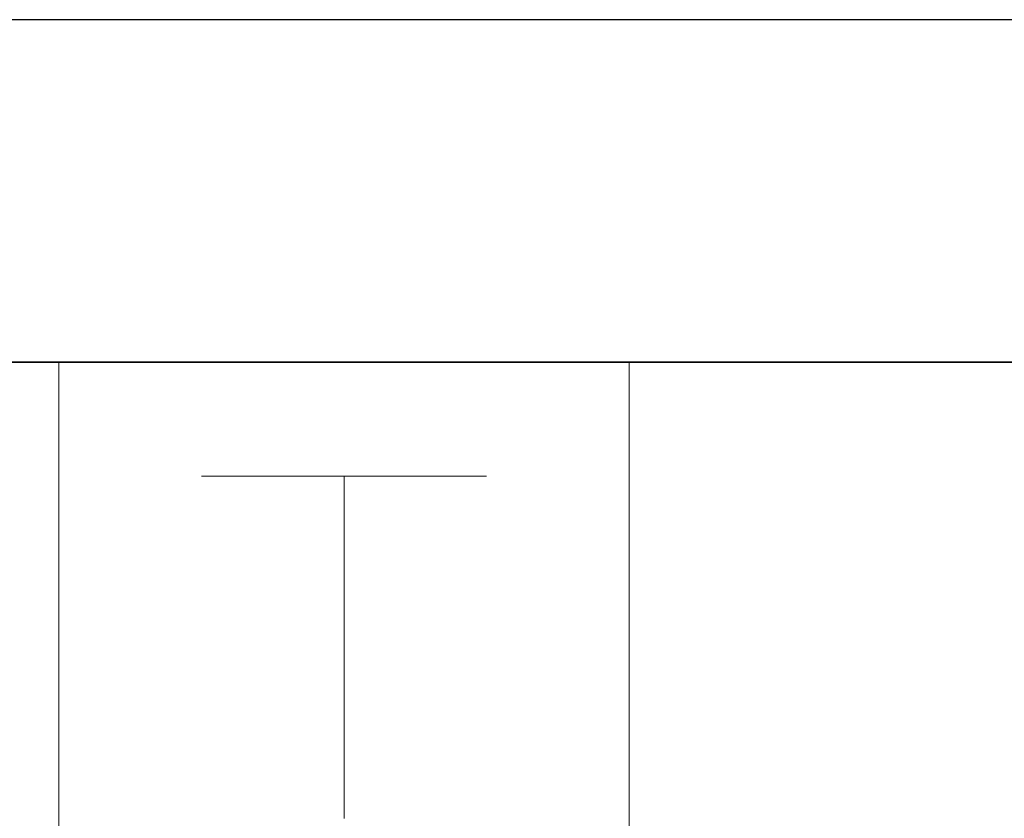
# Model space of a CAD drawing. Header units: metres. Extents: x 391.1 to 430.4, y 12.7 to 28.4.
# Tile 79 of 165: x 404.138 to 404.569, y 27.871 to 28.221. Entities that reach past the tile are written whole.
import ezdxf

# ---------------------------------------------------------------- set-up
doc = ezdxf.new("R2010")
doc.units = ezdxf.units.M
doc.layers.add('01_SUELOS', color=7, linetype='Continuous', lineweight=25, true_color=0x007f00)
for name, color, linetype, lineweight in [('A-DETL-GENF-OTLN', 7, 'Continuous', 18), ('A-WALL-____-MCUT', 7, 'Continuous', 25), ('A-WALL-____-OTLN', 7, 'Continuous', 25)]:
    doc.layers.add(name, color=color, linetype=linetype, lineweight=lineweight)

# ---------------------------------------------------------------- blocks, each defined once
blk = doc.blocks.new('Family - Envans PB-155714-02_TEL_P0')
at = {"layer": 'A-WALL-____-MCUT', "color": 253, "true_color": 0xaaaaaa}
for p, q in [((2.61, 0.15), (0, 0.15)), ((0, 0), (2.61, 0))]:
    blk.add_line(p, q, dxfattribs=at)
at = {"layer": 'A-WALL-____-OTLN', "color": 253, "true_color": 0xaaaaaa}
for p, q in [((2.61, 0.15), (0, 0.15)), ((0, 0), (2.61, 0))]:
    blk.add_line(p, q, dxfattribs=at)
at = {"layer": 'A-WALL-____-OTLN', "color": 253, "lineweight": 18, "true_color": 0xaaaaaa}
blk.add_line((0, 0), (2.61, 0), dxfattribs=at)
blk = doc.blocks.new('Family - LONDR55-XX_ZZ-ARQ-CAA-M3D-Londres55-155971-02_TEL_P0')
at = {"layer": '01_SUELOS', "color": 9, "true_color": 0xaad4aa}
for p, q in [((8.5373, 14.87017), (5.92943, 14.87017)), ((8.5373, 14.87017), (5.92943, 14.87017)), ((5.92943, 14.87017), (8.5373, 14.87017)), ((5.92943, 14.87017), (8.5373, 14.87017))]:
    blk.add_line(p, q, dxfattribs=at)
blk = doc.blocks.new('LONDR55-XX_ZZ-ARQ-CAA-M3D-Londres55_ifc-1-02_TEL_P0')
at = {"layer": '01_SUELOS', "color": 253, "lineweight": 18, "true_color": 0xaaaaaa}
blk.add_blockref('Family - LONDR55-XX_ZZ-ARQ-CAA-M3D-Londres55-155971-02_TEL_P0', (397.32915, 13.20061), dxfattribs=at)
at = {"layer": 'A-WALL-____-OTLN', "color": 253, "lineweight": 18, "true_color": 0xaaaaaa, "rotation": 180}
blk.add_blockref('Family - Envans PB-155714-02_TEL_P0', (405.86645, 28.22078), dxfattribs=at)
blk = doc.blocks.new('ZYR_08_05 Tirador Alarma - 01 Tirador Alarma-522928-02_TEL_P0')
at = {"layer": 'A-DETL-GENF-OTLN'}
for p, q in [((-0.125, 0), (0.125, 0)), ((-0.125, -0.25), (-0.125, 0)), ((0.125, 0), (0.125, -0.25)), ((-0.0625, -0.05), (0.0625, -0.05)), ((0, -0.05), (0, -0.2))]:
    blk.add_line(p, q, dxfattribs=at)

msp = doc.modelspace()

# ---------------------------------------------------------------- block references
at = {"lineweight": 5}
msp.add_blockref('LONDR55-XX_ZZ-ARQ-CAA-M3D-Londres55_ifc-1-02_TEL_P0', (0, 0), dxfattribs=at)
at = {"layer": 'A-DETL-GENF-OTLN'}
msp.add_blockref('ZYR_08_05 Tirador Alarma - 01 Tirador Alarma-522928-02_TEL_P0', (404.27967, 28.07078), dxfattribs=at)

doc.saveas('drawing.dxf')
